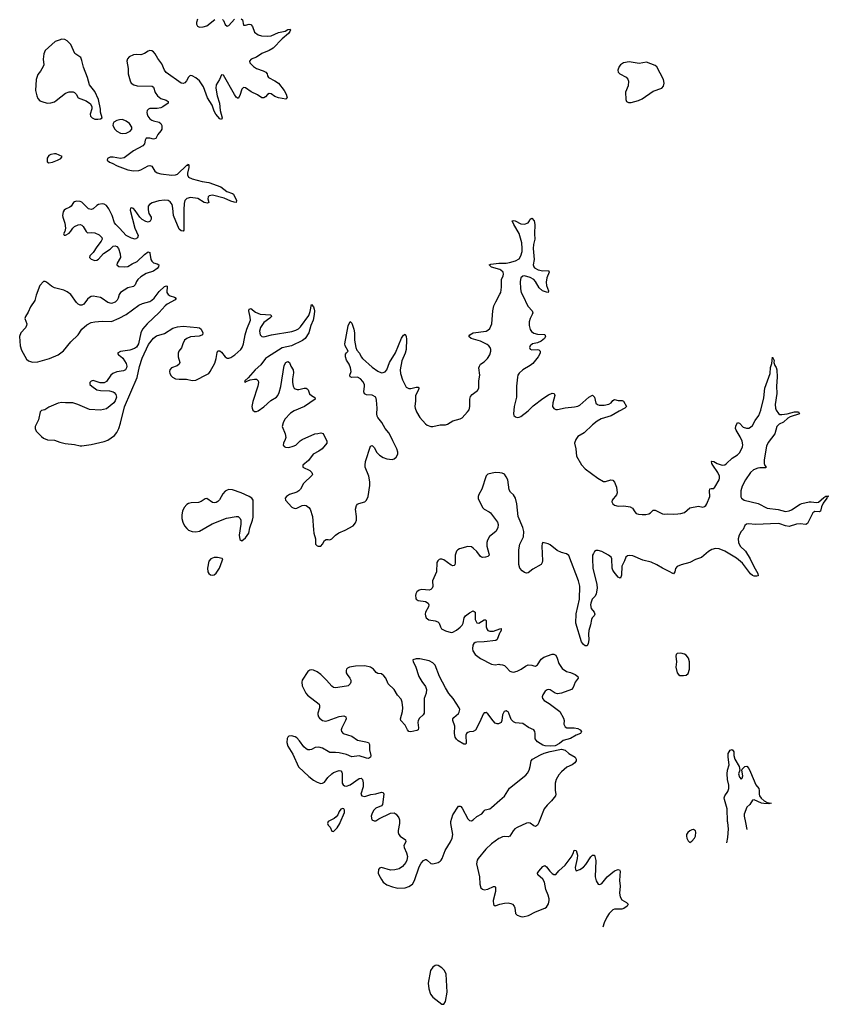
# Model space of a CAD drawing. Header units: inches. Extents: x 1384771 to 1534001, y 461348 to 645899.
# Tile 1 of 105: x 1384771 to 1393577, y 478021 to 488740. Entities that reach past the tile are written whole.
import ezdxf

# ---------------------------------------------------------------- set-up
doc = ezdxf.new("R2010")
doc.units = ezdxf.units.IN
doc.header["$MEASUREMENT"] = 0
for name, color, linetype in [('B3487', 7, 'Continuous'), ('B3488', 7, 'Continuous'), ('B3497', 7, 'Continuous'), ('B3498', 7, 'Continuous')]:
    doc.layers.add(name, color=color, linetype=linetype)

msp = doc.modelspace()

# ---------------------------------------------------------------- linework, layer by layer
at = {"layer": 'B3487', "color": 6, "elevation": 600}
for points in [[(1388126, 480000), (1388122, 479990), (1388131, 479970), (1388151, 479950), (1388170, 479905), (1388190, 479902), (1388230, 479944), (1388259, 479990), (1388263, 480000)], [(1388908, 480000), (1388908, 479990), (1388893, 479913), (1388893, 479890), (1388901, 479870), (1388916, 479850), (1388972, 479810), (1388975, 479790), (1388954, 479750), (1388957, 479730), (1388985, 479670), (1388994, 479630), (1388989, 479591), (1388976, 479564), (1388939, 479521), (1388903, 479497), (1388856, 479484), (1388810, 479482), (1388710, 479510), (1388690, 479505), (1388678, 479490), (1388677, 479450), (1388684, 479430), (1388710, 479379), (1388730, 479352), (1388770, 479321), (1388830, 479299), (1388890, 479286), (1388970, 479289), (1389010, 479302), (1389048, 479330), (1389072, 479368), (1389122, 479518), (1389144, 479556), (1389170, 479587), (1389190, 479598), (1389197, 479597), (1389210, 479592), (1389250, 479555), (1389270, 479552), (1389330, 479566), (1389350, 479578), (1389361, 479590), (1389372, 479610), (1389404, 479696), (1389464, 479790), (1389482, 479830), (1389489, 479870), (1389468, 479990), (1389468, 480000)], [(1390000, 479830), (1389990, 479825), (1389910, 479767), (1389849, 479710), (1389766, 479610), (1389755, 479590), (1389747, 479550), (1389777, 479410), (1389782, 479330), (1389793, 479290), (1389810, 479273), (1389830, 479268), (1389870, 479276), (1389930, 479305), (1389950, 479304), (1389954, 479294), (1389954, 479250), (1389926, 479150), (1389930, 479108), (1389950, 479095), (1390000, 479110)]]:
    msp.add_lwpolyline(points, dxfattribs=at)
msp.add_lwpolyline([(1389310, 478447), (1389296, 478444), (1389270, 478426), (1389245, 478390), (1389220, 478250), (1389228, 478188), (1389247, 478130), (1389270, 478100), (1389370, 478024), (1389390, 478021), (1389410, 478051), (1389427, 478153), (1389417, 478350), (1389399, 478390), (1389370, 478420), (1389330, 478443)], close=True, dxfattribs=at)
at = {"layer": 'B3488', "color": 6, "elevation": 600}
for points in [[(1387184, 488750), (1387197, 488737), (1387210, 488681), (1387230, 488680), (1387270, 488691), (1387290, 488688), (1387305, 488665), (1387330, 488604), (1387370, 488576), (1387403, 488563), (1387470, 488561), (1387510, 488566), (1387590, 488601), (1387663, 488617), (1387690, 488632), (1387717, 488637), (1387722, 488630), (1387715, 488610), (1387698, 488590), (1387630, 488531), (1387532, 488430), (1387490, 488405), (1387410, 488373), (1387350, 488331), (1387292, 488310), (1387275, 488290), (1387278, 488270), (1387316, 488230), (1387350, 488210), (1387424, 488184), (1387453, 488170), (1387467, 488150), (1387470, 488130), (1387482, 488110), (1387550, 488076), (1387590, 488049), (1387653, 487970), (1387675, 487930), (1387686, 487890), (1387670, 487876), (1387590, 487889), (1387550, 487905), (1387510, 487933), (1387490, 487938), (1387470, 487927), (1387450, 487902), (1387432, 487888), (1387410, 487890), (1387361, 487921), (1387293, 487953), (1387230, 488000), (1387210, 488003), (1387190, 487985), (1387170, 487916), (1387150, 487882), (1387130, 487896), (1387110, 487927), (1386990, 488135), (1386970, 488139), (1386949, 488090), (1386912, 488030), (1386906, 487994), (1386921, 487910), (1386946, 487830), (1386953, 487750), (1386975, 487670), (1386970, 487654), (1386950, 487660), (1386907, 487710), (1386890, 487743), (1386867, 487810), (1386816, 487890), (1386772, 488010), (1386730, 488076), (1386690, 488107), (1386650, 488128), (1386629, 488131), (1386610, 488116), (1386587, 488073), (1386570, 488053), (1386550, 488045), (1386530, 488049), (1386366, 488166), (1386349, 488190), (1386319, 488259), (1386276, 488316), (1386247, 488370), (1386230, 488390), (1386210, 488401), (1386190, 488404), (1386170, 488398), (1386130, 488373), (1386090, 488359), (1386042, 488362), (1386010, 488357), (1385965, 488335), (1385945, 488315), (1385938, 488290), (1385953, 488210), (1385954, 488150), (1385973, 488073), (1385986, 488050), (1386016, 488030), (1386050, 488021), (1386215, 488015), (1386230, 488004), (1386248, 487948), (1386273, 487910), (1386310, 487882), (1386365, 487865), (1386389, 487850), (1386387, 487830), (1386332, 487790), (1386310, 487780), (1386270, 487772), (1386188, 487772), (1386174, 487766), (1386159, 487750), (1386155, 487730), (1386159, 487710), (1386167, 487690), (1386190, 487660), (1386210, 487646), (1386230, 487638), (1386290, 487624), (1386308, 487610), (1386319, 487590), (1386320, 487550), (1386309, 487530), (1386275, 487490), (1386255, 487445), (1386230, 487440), (1386189, 487451), (1386149, 487451), (1386137, 487430), (1386129, 487390), (1386113, 487367), (1386010, 487314), (1385910, 487238), (1385870, 487228), (1385790, 487243), (1385757, 487243), (1385728, 487230), (1385725, 487210), (1385751, 487190), (1385780, 487180), (1385834, 487150), (1385950, 487105), (1386010, 487096), (1386070, 487098), (1386090, 487104), (1386170, 487150), (1386190, 487154), (1386210, 487145), (1386245, 487090), (1386270, 487072), (1386310, 487062), (1386430, 487047), (1386470, 487050), (1386490, 487058), (1386590, 487155), (1386602, 487158), (1386610, 487166), (1386614, 487154), (1386612, 487132), (1386600, 487070), (1386600, 487050), (1386610, 487027), (1386650, 487006), (1386759, 486979), (1386830, 486968), (1386962, 486922), (1387028, 486868), (1387089, 486849), (1387100, 486840), (1387131, 486770), (1387129, 486751), (1387108, 486752), (1387070, 486763), (1386998, 486798), (1386870, 486831), (1386836, 486824), (1386823, 486810), (1386821, 486790), (1386830, 486750), (1386817, 486743), (1386782, 486750), (1386710, 486795), (1386630, 486803), (1386590, 486793), (1386569, 486771), (1386562, 486738), (1386558, 486670), (1386560, 486470), (1386558, 486450), (1386550, 486439), (1386530, 486440), (1386510, 486461), (1386447, 486610), (1386441, 486690), (1386431, 486730), (1386410, 486757), (1386390, 486770), (1386350, 486774), (1386287, 486767), (1386213, 486747), (1386184, 486730), (1386172, 486710), (1386170, 486670), (1386179, 486630), (1386203, 486590), (1386205, 486570), (1386194, 486546), (1386170, 486537), (1386144, 486544), (1386106, 486566), (1386080, 486590), (1386030, 486663), (1386010, 486683), (1385990, 486693), (1385978, 486690), (1385974, 486666), (1386025, 486470), (1386062, 486390), (1386056, 486364), (1386030, 486352), (1385990, 486362), (1385930, 486392), (1385860, 486470), (1385817, 486510), (1385804, 486530), (1385780, 486610), (1385742, 486682), (1385716, 486716), (1385691, 486731), (1385670, 486734), (1385630, 486728), (1385610, 486716), (1385570, 486680), (1385550, 486673), (1385522, 486682), (1385450, 486752), (1385430, 486760), (1385390, 486765), (1385370, 486759), (1385358, 486750), (1385331, 486710), (1385319, 486701), (1385270, 486677), (1385255, 486665), (1385246, 486650), (1385238, 486610), (1385240, 486590), (1385264, 486524), (1385272, 486470), (1385264, 486436), (1385249, 486410), (1385255, 486395), (1385270, 486394), (1385310, 486416), (1385330, 486438), (1385350, 486470), (1385370, 486489), (1385410, 486507), (1385430, 486511), (1385450, 486504), (1385463, 486490), (1385495, 486435), (1385510, 486420), (1385555, 486425), (1385590, 486420), (1385637, 486397), (1385665, 486370), (1385668, 486350), (1385659, 486330), (1385610, 486269), (1385573, 486207), (1385537, 486170), (1385533, 486150), (1385550, 486134), (1385590, 486119), (1385610, 486122), (1385630, 486132), (1385684, 486196), (1385758, 486242), (1385790, 486274), (1385810, 486279), (1385830, 486272), (1385847, 486250), (1385865, 486190), (1385868, 486150), (1385833, 486090), (1385831, 486071), (1385850, 486055), (1385910, 486050), (1385950, 486055), (1385997, 486083), (1386052, 486108), (1386130, 486183), (1386170, 486214), (1386187, 486207), (1386190, 486200), (1386200, 486130), (1386210, 486110), (1386230, 486095), (1386270, 486081), (1386287, 486070), (1386284, 486050), (1386268, 486030), (1386230, 486003), (1386150, 485978), (1386090, 485940), (1386059, 485910), (1386045, 485890), (1386028, 485852), (1386010, 485834), (1385950, 485822), (1385868, 485772), (1385855, 485750), (1385845, 485710), (1385833, 485687), (1385810, 485665), (1385770, 485651), (1385730, 485663), (1385670, 485706), (1385650, 485715), (1385571, 485729), (1385550, 485726), (1385530, 485717), (1385510, 485699), (1385470, 485645), (1385450, 485633), (1385430, 485633), (1385410, 485643), (1385390, 485662), (1385330, 485748), (1385290, 485779), (1385254, 485794), (1385150, 485821), (1385118, 485838), (1385063, 485883), (1385050, 485890), (1385030, 485890), (1384990, 485847), (1384950, 485743), (1384936, 485684), (1384890, 485615), (1384863, 485557), (1384833, 485510), (1384828, 485488), (1384850, 485430), (1384847, 485410), (1384834, 485386), (1384785, 485330), (1384771, 485290), (1384778, 485190), (1384790, 485142), (1384846, 485046), (1384866, 485026), (1384912, 485012), (1384970, 485016), (1385096, 485050), (1385190, 485090), (1385250, 485134), (1385328, 485232), (1385408, 485310), (1385450, 485370), (1385502, 485418), (1385550, 485442), (1385590, 485452), (1385670, 485457), (1385770, 485455), (1385855, 485490), (1385930, 485530), (1386070, 485631), (1386110, 485649), (1386190, 485673), (1386210, 485685), (1386235, 485710), (1386290, 485780), (1386350, 485837), (1386370, 485844), (1386378, 485838), (1386375, 485770), (1386387, 485747), (1386410, 485733), (1386459, 485719), (1386475, 485710), (1386466, 485690), (1386377, 485643), (1386355, 485625), (1386290, 485553), (1386160, 485430), (1386109, 485370), (1386091, 485330), (1386065, 485210), (1386044, 485176), (1386021, 485159), (1385970, 485141), (1385870, 485127), (1385838, 485110), (1385846, 485090), (1385870, 485076), (1385894, 485054), (1385930, 484998), (1385937, 484970), (1385935, 484950), (1385923, 484930), (1385903, 484917), (1385830, 484908), (1385787, 484890), (1385764, 484870), (1385717, 484803), (1385690, 484786), (1385647, 484787), (1385570, 484811), (1385550, 484806), (1385534, 484790), (1385536, 484770), (1385556, 484750), (1385613, 484710), (1385650, 484702), (1385750, 484698), (1385789, 484689), (1385801, 484681), (1385820, 484660), (1385825, 484630), (1385812, 484590), (1385795, 484570), (1385716, 484504), (1385650, 484489), (1385530, 484495), (1385403, 484550), (1385350, 484568), (1385270, 484568), (1385230, 484574), (1385190, 484565), (1385090, 484522), (1385047, 484493), (1385010, 484487), (1384994, 484470), (1384975, 484385), (1384939, 484310), (1384939, 484290), (1384950, 484260), (1385010, 484201), (1385030, 484186), (1385074, 484166), (1385150, 484164), (1385210, 484140), (1385265, 484125), (1385370, 484115), (1385430, 484102), (1385450, 484102), (1385550, 484114), (1385690, 484147), (1385730, 484164), (1385805, 484215), (1385830, 484247), (1385850, 484289), (1385870, 484349), (1385914, 484526), (1386050, 484844), (1386075, 484965), (1386105, 485055), (1386176, 485204), (1386227, 485273), (1386262, 485298), (1386350, 485324), (1386438, 485382), (1386490, 485398), (1386550, 485403), (1386705, 485390), (1386730, 485384), (1386747, 485370), (1386767, 485330), (1386764, 485310), (1386756, 485304), (1386726, 485294), (1386630, 485286), (1386590, 485270), (1386568, 485250), (1386548, 485212), (1386533, 485167), (1386506, 485130), (1386496, 485110), (1386497, 485070), (1386514, 485010), (1386509, 484990), (1386488, 484972), (1386426, 484950), (1386407, 484930), (1386404, 484910), (1386406, 484890), (1386422, 484862), (1386434, 484850), (1386470, 484832), (1386510, 484827), (1386588, 484828), (1386650, 484814), (1386690, 484817), (1386810, 484878), (1386830, 484890), (1386847, 484910), (1386898, 485002), (1386911, 485051), (1386922, 485118), (1386930, 485135), (1386950, 485134), (1386970, 485119), (1387010, 485070), (1387030, 485055), (1387050, 485055), (1387070, 485061), (1387114, 485090), (1387180, 485150), (1387193, 485170), (1387207, 485213), (1387226, 485310), (1387244, 485370), (1387284, 485470), (1387283, 485503), (1387268, 485570), (1387270, 485590), (1387290, 485597), (1387338, 485557), (1387390, 485533), (1387507, 485527), (1387512, 485510), (1387497, 485490), (1387430, 485445), (1387393, 485390), (1387384, 485350), (1387390, 485310), (1387410, 485291), (1387430, 485288), (1387512, 485308), (1387734, 485346), (1387780, 485360), (1387807, 485373), (1387830, 485395), (1387919, 485521), (1387934, 485565), (1387950, 485639), (1387970, 485615), (1387978, 485590), (1387982, 485570), (1387979, 485530), (1387966, 485470), (1387942, 485410), (1387921, 485330), (1387881, 485270), (1387852, 485248), (1387730, 485189), (1387630, 485167), (1387470, 485068), (1387449, 485051), (1387399, 484981), (1387337, 484930), (1387260, 484840), (1387222, 484810), (1387221, 484801), (1387230, 484795), (1387238, 484802), (1387282, 484818), (1387330, 484828), (1387350, 484827), (1387368, 484810), (1387371, 484790), (1387364, 484750), (1387310, 484584), (1387301, 484530), (1387302, 484510), (1387310, 484488), (1387330, 484476), (1387350, 484475), (1387370, 484482), (1387430, 484526), (1387506, 484594), (1387567, 484630), (1387583, 484650), (1387597, 484683), (1387614, 484746), (1387650, 484974), (1387670, 485009), (1387690, 485019), (1387708, 485008), (1387725, 484970), (1387751, 484930), (1387754, 484894), (1387744, 484830), (1387743, 484790), (1387750, 484750), (1387762, 484730), (1387770, 484721), (1387793, 484713), (1387810, 484713), (1387870, 484727), (1387890, 484728), (1387903, 484723), (1387912, 484712), (1387928, 484668), (1387950, 484648), (1387987, 484627), (1387991, 484610), (1387872, 484528), (1387759, 484481), (1387722, 484458), (1387660, 484390), (1387639, 484350), (1387631, 484310), (1387663, 484230), (1387669, 484191), (1387664, 484170), (1387644, 484130), (1387641, 484110), (1387653, 484093), (1387666, 484086), (1387704, 484084), (1387750, 484096), (1387777, 484110), (1387825, 484155), (1387849, 484171), (1387986, 484230), (1388018, 484237), (1388050, 484242), (1388075, 484235), (1388118, 484150), (1388117, 484130), (1388066, 484070), (1388030, 484043), (1387968, 484010), (1387917, 483943), (1387856, 483890), (1387856, 483870), (1387930, 483832), (1387953, 483810), (1387962, 483790), (1387957, 483783), (1387861, 483690), (1387829, 483631), (1387810, 483612), (1387790, 483598), (1387710, 483573), (1387678, 483550), (1387664, 483530), (1387667, 483510), (1387735, 483435), (1387750, 483425), (1387770, 483418), (1387790, 483421), (1387849, 483451), (1387870, 483455), (1387890, 483450), (1387920, 483430), (1387933, 483410), (1387960, 483330), (1387970, 483185), (1387975, 483150), (1387993, 483090), (1387994, 483030), (1388010, 483014), (1388021, 483010), (1388050, 483010), (1388069, 483031), (1388092, 483070), (1388110, 483081), (1388130, 483082), (1388150, 483076), (1388170, 483089), (1388210, 483130), (1388246, 483154), (1388316, 483184), (1388402, 483230), (1388430, 483263), (1388438, 483290), (1388440, 483330), (1388430, 483410), (1388441, 483450), (1388450, 483465), (1388466, 483474), (1388530, 483491), (1388549, 483511), (1388565, 483550), (1388586, 483670), (1388585, 483710), (1388573, 483770), (1388535, 483870), (1388532, 483890), (1388539, 483930), (1388590, 484098), (1388610, 484105), (1388630, 484082), (1388662, 484030), (1388690, 484000), (1388730, 483975), (1388770, 483960), (1388827, 483953), (1388850, 483961), (1388870, 483976), (1388889, 484010), (1388889, 484031), (1388879, 484070), (1388834, 484154), (1388811, 484210), (1388790, 484244), (1388751, 484290), (1388715, 484355), (1388672, 484410), (1388665, 484425), (1388661, 484450), (1388663, 484510), (1388658, 484598), (1388649, 484629), (1388610, 484653), (1388550, 484655), (1388527, 484667), (1388519, 484690), (1388528, 484750), (1388525, 484770), (1388510, 484801), (1388484, 484830), (1388450, 484850), (1388390, 484845), (1388371, 484851), (1388368, 484870), (1388380, 484910), (1388375, 484950), (1388358, 484990), (1388330, 485033), (1388319, 485070), (1388321, 485099), (1388330, 485115), (1388347, 485130), (1388316, 485190), (1388311, 485210), (1388350, 485408), (1388370, 485454), (1388390, 485437), (1388412, 485372), (1388417, 485330), (1388416, 485250), (1388433, 485173), (1388444, 485144), (1388472, 485110), (1388489, 485070), (1388504, 485050), (1388610, 484958), (1388670, 484915), (1388710, 484897), (1388730, 484898), (1388750, 484907), (1388770, 484928), (1388799, 485010), (1388865, 485115), (1388930, 485273), (1388950, 485304), (1388970, 485315), (1388980, 485290), (1388984, 485264), (1388981, 485150), (1388970, 485111), (1388934, 485026), (1388915, 484930), (1388918, 484890), (1388940, 484820), (1388981, 484741), (1389010, 484725), (1389030, 484725), (1389090, 484740), (1389110, 484739), (1389118, 484730), (1389114, 484710), (1389081, 484650), (1389083, 484590), (1389075, 484530), (1389077, 484510), (1389091, 484470), (1389129, 484410), (1389190, 484342), (1389210, 484327), (1389250, 484310), (1389270, 484310), (1389350, 484328), (1389410, 484329), (1389430, 484336), (1389490, 484373), (1389570, 484396), (1389590, 484407), (1389649, 484470), (1389666, 484494), (1389674, 484530), (1389673, 484610), (1389682, 484638), (1389699, 484661), (1389756, 484704), (1389771, 484729), (1389772, 484810), (1389782, 484870), (1389771, 484950), (1389777, 484970), (1389791, 484989), (1389830, 485015), (1389866, 485050), (1389892, 485090), (1389903, 485130), (1389903, 485150), (1389895, 485170), (1389880, 485190), (1389863, 485203), (1389790, 485242), (1389688, 485268), (1389663, 485290), (1389672, 485310), (1389710, 485330), (1389850, 485351), (1389870, 485360), (1389890, 485377), (1389913, 485430), (1389925, 485570), (1389936, 485624), (1389955, 485670), (1390000, 485751)], [(1386707, 488747), (1386697, 488710), (1386697, 488690), (1386707, 488670), (1386730, 488659), (1386770, 488662), (1386810, 488674), (1386897, 488743)], [(1386981, 488741), (1386992, 488730), (1387010, 488686), (1387030, 488669), (1387050, 488676), (1387110, 488747)], [(1390000, 486019), (1389910, 486047), (1389883, 486070), (1389902, 486078), (1389989, 486090), (1390000, 486090)], [(1390000, 483807), (1389950, 483810), (1389870, 483793), (1389850, 483775), (1389804, 483630), (1389770, 483570), (1389765, 483550), (1389766, 483526), (1389811, 483431), (1389831, 483411), (1389884, 483384), (1389900, 483370), (1389974, 483270), (1389983, 483243), (1389978, 483210), (1389955, 483170), (1389887, 483113), (1389866, 483074), (1389860, 483050), (1389860, 483010), (1389882, 482930), (1389883, 482910), (1389870, 482898), (1389845, 482890), (1389810, 482886), (1389799, 482890), (1389790, 482895), (1389749, 482950), (1389710, 482988), (1389690, 483000), (1389650, 483005), (1389560, 482980), (1389543, 482970), (1389527, 482953), (1389512, 482910), (1389513, 482827), (1389510, 482805), (1389503, 482797), (1389490, 482794), (1389470, 482802), (1389390, 482859), (1389370, 482868), (1389350, 482869), (1389338, 482862), (1389324, 482850), (1389315, 482830), (1389312, 482730), (1389266, 482630), (1389269, 482570), (1389265, 482550), (1389250, 482536), (1389230, 482530), (1389150, 482537), (1389122, 482530), (1389098, 482510), (1389086, 482490), (1389081, 482470), (1389084, 482444), (1389090, 482430), (1389110, 482417), (1389190, 482405), (1389219, 482390), (1389228, 482370), (1389225, 482350), (1389190, 482290), (1389186, 482270), (1389189, 482249), (1389199, 482230), (1389227, 482207), (1389296, 482196), (1389325, 482185), (1389339, 482170), (1389353, 482130), (1389366, 482110), (1389410, 482086), (1389470, 482070), (1389490, 482073), (1389530, 482094), (1389570, 482127), (1389590, 482150), (1389600, 482170), (1389612, 482228), (1389627, 482250), (1389670, 482283), (1389710, 482303), (1389731, 482290), (1389731, 482210), (1389750, 482175), (1389770, 482172), (1389830, 482206), (1389845, 482205), (1389850, 482199), (1389853, 482130), (1389859, 482110), (1389871, 482091), (1389890, 482083), (1389930, 482085), (1390000, 482109)], [(1390000, 482067), (1389997, 482063), (1389970, 481994), (1389957, 481983), (1389830, 481967), (1389750, 481965), (1389730, 481959), (1389717, 481950), (1389707, 481930), (1389702, 481890), (1389706, 481870), (1389731, 481831), (1389790, 481787), (1389910, 481723), (1389950, 481718), (1389990, 481723), (1390000, 481722)], [(1390000, 481082), (1389987, 481073), (1389970, 481073), (1389950, 481083), (1389927, 481107), (1389870, 481182), (1389850, 481197), (1389844, 481196), (1389830, 481195), (1389820, 481180), (1389784, 481096), (1389736, 481004), (1389710, 480991), (1389670, 480988), (1389650, 480980), (1389639, 480970), (1389631, 480950), (1389635, 480865), (1389630, 480853), (1389610, 480854), (1389548, 480890), (1389527, 480907), (1389515, 480930), (1389507, 480970), (1389509, 481050), (1389487, 481110), (1389490, 481130), (1389498, 481142), (1389550, 481187), (1389559, 481201), (1389565, 481230), (1389558, 481250), (1389491, 481350), (1389445, 481405), (1389408, 481468), (1389342, 481590), (1389295, 481715), (1389270, 481739), (1389230, 481759), (1389130, 481784), (1389090, 481783), (1389052, 481770), (1389057, 481750), (1389082, 481702), (1389118, 481590), (1389150, 481535), (1389190, 481480), (1389201, 481450), (1389198, 481410), (1389178, 481350), (1389178, 481210), (1389175, 481190), (1389166, 481174), (1389125, 481135), (1389110, 481110), (1389108, 481090), (1389116, 481030), (1389111, 481010), (1389098, 481002), (1389030, 480986), (1389010, 480990), (1388994, 481010), (1388970, 481059), (1388922, 481110), (1388919, 481130), (1388941, 481210), (1388945, 481250), (1388937, 481310), (1388924, 481344), (1388887, 481387), (1388850, 481450), (1388785, 481510), (1388759, 481570), (1388738, 481598), (1388710, 481618), (1388670, 481623), (1388652, 481632), (1388623, 481670), (1388592, 481692), (1388530, 481707), (1388430, 481702), (1388364, 481690), (1388341, 481679), (1388331, 481670), (1388326, 481654), (1388327, 481630), (1388337, 481610), (1388368, 481570), (1388376, 481550), (1388376, 481530), (1388369, 481510), (1388361, 481499), (1388350, 481490), (1388330, 481483), (1388210, 481467), (1388190, 481471), (1388170, 481484), (1388112, 481550), (1388052, 481610), (1388010, 481642), (1387970, 481659), (1387950, 481662), (1387930, 481658), (1387910, 481644), (1387848, 481550), (1387843, 481530), (1387848, 481490), (1387887, 481407), (1387906, 481386), (1388031, 481290), (1388036, 481270), (1388035, 481250), (1388017, 481190), (1388017, 481177), (1388024, 481150), (1388036, 481136), (1388070, 481110), (1388105, 481105), (1388130, 481110), (1388250, 481156), (1388300, 481160), (1388325, 481150), (1388327, 481130), (1388321, 481110), (1388278, 481030), (1388274, 481010), (1388277, 480990), (1388295, 480970), (1388390, 480939), (1388450, 480895), (1388540, 480880), (1388571, 480870), (1388582, 480850), (1388580, 480790), (1388596, 480730), (1388593, 480710), (1388570, 480699), (1388550, 480701), (1388470, 480726), (1388390, 480717), (1388330, 480739), (1388250, 480759), (1388210, 480764), (1388150, 480764), (1388130, 480772), (1388070, 480810), (1388030, 480819), (1387990, 480816), (1387950, 480796), (1387930, 480791), (1387910, 480792), (1387890, 480801), (1387865, 480825), (1387820, 480890), (1387790, 480921), (1387770, 480933), (1387730, 480945), (1387701, 480939), (1387690, 480930), (1387684, 480916), (1387681, 480870), (1387693, 480830), (1387746, 480746), (1387808, 480608), (1387920, 480500), (1387970, 480460), (1388010, 480438), (1388050, 480426), (1388070, 480427), (1388090, 480441), (1388126, 480490), (1388169, 480531), (1388190, 480544), (1388250, 480568), (1388270, 480562), (1388278, 480550), (1388282, 480530), (1388285, 480430), (1388295, 480410), (1388310, 480399), (1388330, 480396), (1388370, 480410), (1388470, 480478), (1388490, 480482), (1388505, 480470), (1388513, 480433), (1388513, 480410), (1388511, 480389), (1388488, 480310), (1388498, 480290), (1388530, 480285), (1388594, 480306), (1388650, 480313), (1388710, 480330), (1388730, 480327), (1388738, 480310), (1388722, 480198), (1388710, 480182), (1388650, 480155), (1388625, 480130), (1388605, 480090), (1388600, 480070), (1388608, 480030), (1388630, 480017), (1388650, 480020), (1388681, 480039), (1388810, 480101), (1388850, 480104), (1388871, 480091), (1388902, 480050), (1388909, 480029), (1388908, 480000)], [(1389468, 480000), (1389468, 480012), (1389490, 480084), (1389550, 480177), (1389570, 480179), (1389575, 480174), (1389590, 480157), (1389650, 480040), (1389670, 480021), (1389690, 480018), (1389710, 480030), (1389750, 480066), (1389805, 480095), (1389830, 480129), (1389842, 480138), (1389890, 480149), (1389910, 480162), (1390000, 480243)], [(1388263, 480000), (1388308, 480110), (1388310, 480134), (1388303, 480150), (1388290, 480154), (1388270, 480145), (1388250, 480121), (1388236, 480084), (1388217, 480063), (1388196, 480044), (1388130, 480010), (1388126, 480000)]]:
    msp.add_lwpolyline(points, dxfattribs=at)
for points in [[(1385230, 488527), (1385201, 488519), (1385159, 488501), (1385050, 488405), (1385033, 488370), (1385027, 488310), (1385034, 488250), (1385029, 488230), (1384999, 488181), (1384970, 488145), (1384952, 488088), (1384945, 487970), (1384959, 487910), (1384970, 487884), (1384990, 487858), (1385012, 487848), (1385070, 487833), (1385110, 487835), (1385150, 487847), (1385170, 487859), (1385270, 487942), (1385310, 487956), (1385354, 487954), (1385370, 487946), (1385387, 487930), (1385410, 487890), (1385496, 487856), (1385544, 487824), (1385558, 487790), (1385558, 487770), (1385540, 487710), (1385543, 487690), (1385550, 487681), (1385562, 487670), (1385590, 487659), (1385623, 487657), (1385650, 487662), (1385669, 487670), (1385652, 487732), (1385653, 487767), (1385630, 487870), (1385590, 487957), (1385530, 488030), (1385509, 488110), (1385465, 488225), (1385450, 488296), (1385437, 488330), (1385373, 488373), (1385330, 488470), (1385290, 488510), (1385263, 488523)], [(1385890, 487652), (1385858, 487650), (1385830, 487642), (1385797, 487623), (1385788, 487610), (1385785, 487590), (1385808, 487550), (1385830, 487528), (1385870, 487504), (1385890, 487500), (1385930, 487505), (1385973, 487527), (1385991, 487550), (1385991, 487570), (1385969, 487610), (1385930, 487636)], [(1385150, 487280), (1385110, 487273), (1385090, 487261), (1385070, 487232), (1385070, 487194), (1385090, 487182), (1385130, 487190), (1385183, 487210), (1385218, 487230), (1385233, 487250), (1385170, 487278)], [(1387050, 483625), (1387030, 483620), (1387010, 483608), (1386983, 483577), (1386947, 483513), (1386930, 483495), (1386910, 483484), (1386890, 483480), (1386870, 483483), (1386810, 483529), (1386790, 483525), (1386746, 483494), (1386717, 483483), (1386640, 483480), (1386610, 483473), (1386590, 483462), (1386564, 483430), (1386544, 483390), (1386536, 483350), (1386538, 483310), (1386548, 483270), (1386568, 483230), (1386590, 483202), (1386610, 483183), (1386650, 483168), (1386690, 483165), (1386730, 483173), (1386869, 483251), (1387025, 483315), (1387130, 483333), (1387150, 483330), (1387171, 483311), (1387179, 483290), (1387181, 483250), (1387163, 483130), (1387170, 483082), (1387190, 483067), (1387230, 483101), (1387268, 483150), (1387278, 483210), (1387307, 483290), (1387314, 483326), (1387314, 483510), (1387299, 483530), (1387270, 483550), (1387185, 483590), (1387090, 483621)], [(1386927, 482887), (1386890, 482885), (1386852, 482870), (1386830, 482845), (1386815, 482770), (1386822, 482730), (1386832, 482712), (1386850, 482698), (1386870, 482693), (1386890, 482697), (1386910, 482713), (1386946, 482770), (1386978, 482850), (1386982, 482870), (1386976, 482876)]]:
    msp.add_lwpolyline(points, close=True, dxfattribs=at)
at = {"layer": 'B3497', "color": 6, "elevation": 600}
for points in [[(1390424, 480000), (1390409, 479971), (1390390, 479958), (1390370, 479964), (1390330, 479994), (1390310, 479998), (1390290, 479992), (1390190, 479946), (1390164, 479930), (1390144, 479910), (1390110, 479850), (1390090, 479843), (1390050, 479847), (1390030, 479844), (1390000, 479830)], [(1392474, 479779), (1392483, 479837), (1392491, 479930), (1392482, 480000)], [(1392675, 480000), (1392690, 479925)], [(1390000, 479110), (1390050, 479124), (1390090, 479125), (1390119, 479119), (1390137, 479110), (1390156, 479090), (1390164, 479070), (1390172, 479010), (1390189, 478990), (1390230, 478976), (1390250, 478975), (1390313, 478987), (1390390, 479029), (1390492, 479068), (1390510, 479078), (1390530, 479116), (1390537, 479150), (1390536, 479170), (1390526, 479210), (1390501, 479270), (1390487, 479350), (1390470, 479383), (1390414, 479430), (1390411, 479450), (1390425, 479470), (1390470, 479520), (1390490, 479532), (1390510, 479519), (1390546, 479470), (1390570, 479447), (1390590, 479435), (1390610, 479436), (1390644, 479476), (1390710, 479535), (1390778, 479622), (1390798, 479662), (1390810, 479699), (1390830, 479696), (1390846, 479646), (1390844, 479610), (1390822, 479510), (1390823, 479490), (1390830, 479476), (1390870, 479489), (1390910, 479514), (1390937, 479543), (1390990, 479625), (1391010, 479645), (1391030, 479645), (1391046, 479586), (1391039, 479410), (1391050, 479364), (1391070, 479329), (1391090, 479324), (1391110, 479338), (1391170, 479410), (1391250, 479475), (1391290, 479490), (1391305, 479485), (1391312, 479470), (1391302, 479370), (1391309, 479309), (1391304, 479230), (1391309, 479190), (1391330, 479160), (1391378, 479130), (1391396, 479110), (1391387, 479090), (1391350, 479065), (1391330, 479057), (1391250, 479057), (1391229, 479051), (1391190, 479010), (1391164, 478970), (1391136, 478910), (1391121, 478860)]]:
    msp.add_lwpolyline(points, dxfattribs=at)
at = {"layer": 'B3497', "color": 6, "elevation": 700}
msp.add_lwpolyline([(1392110, 479924), (1392090, 479922), (1392069, 479911), (1392047, 479890), (1392034, 479870), (1392032, 479850), (1392037, 479830), (1392050, 479802), (1392070, 479784), (1392090, 479798), (1392120, 479830), (1392132, 479850), (1392135, 479895), (1392130, 479910)], close=True, dxfattribs=at)
at = {"layer": 'B3498', "color": 6, "elevation": 700}
for points in [[(1391410, 488281), (1391348, 488270), (1391314, 488250), (1391301, 488230), (1391284, 488190), (1391288, 488170), (1391307, 488150), (1391375, 488115), (1391393, 488093), (1391403, 488070), (1391399, 488021), (1391370, 487950), (1391371, 487870), (1391381, 487850), (1391400, 487840), (1391430, 487840), (1391470, 487849), (1391510, 487860), (1391550, 487879), (1391670, 487962), (1391766, 487994), (1391783, 488017), (1391788, 488050), (1391781, 488090), (1391710, 488227), (1391690, 488242), (1391597, 488277), (1391516, 488264)], [(1391970, 481843), (1391930, 481839), (1391920, 481830), (1391917, 481810), (1391923, 481750), (1391918, 481690), (1391930, 481630), (1391945, 481610), (1391962, 481602), (1392001, 481599), (1392030, 481605), (1392050, 481624), (1392066, 481670), (1392066, 481750), (1392054, 481790), (1392030, 481823), (1392010, 481834)]]:
    msp.add_lwpolyline(points, close=True, dxfattribs=at)
at = {"layer": 'B3498', "color": 6, "elevation": 600}
for points in [[(1390000, 486090), (1390070, 486091), (1390104, 486096), (1390170, 486114), (1390210, 486138), (1390230, 486170), (1390242, 486218), (1390244, 486250), (1390239, 486310), (1390212, 486412), (1390151, 486510), (1390135, 486550), (1390150, 486555), (1390169, 486551), (1390230, 486519), (1390270, 486515), (1390308, 486530), (1390323, 486550), (1390330, 486570), (1390350, 486578), (1390374, 486550), (1390381, 486510), (1390377, 486410), (1390383, 486350), (1390367, 486293), (1390362, 486250), (1390374, 486130), (1390363, 486070), (1390369, 486050), (1390379, 486039), (1390417, 486017), (1390470, 486007), (1390530, 486009), (1390537, 485990), (1390513, 485930), (1390504, 485884), (1390508, 485848), (1390532, 485788), (1390528, 485772), (1390510, 485773), (1390464, 485790), (1390430, 485821), (1390389, 485889), (1390370, 485910), (1390332, 485932), (1390270, 485950), (1390250, 485949), (1390229, 485930), (1390222, 485890), (1390224, 485810), (1390233, 485770), (1390267, 485710), (1390290, 485650), (1390310, 485619), (1390354, 485570), (1390360, 485550), (1390354, 485530), (1390330, 485486), (1390320, 485450), (1390320, 485410), (1390330, 485367), (1390345, 485345), (1390370, 485329), (1390410, 485318), (1390492, 485312), (1390499, 485290), (1390487, 485270), (1390450, 485240), (1390410, 485223), (1390357, 485210), (1390329, 485190), (1390323, 485170), (1390332, 485152), (1390350, 485146), (1390410, 485150), (1390425, 485145), (1390440, 485130), (1390440, 485110), (1390417, 485070), (1390361, 484999), (1390330, 484975), (1390250, 484930), (1390210, 484892), (1390197, 484870), (1390191, 484850), (1390183, 484750), (1390181, 484630), (1390158, 484530), (1390149, 484450), (1390152, 484432), (1390170, 484417), (1390190, 484410), (1390210, 484413), (1390230, 484422), (1390310, 484482), (1390363, 484537), (1390470, 484617), (1390530, 484657), (1390570, 484675), (1390592, 484672), (1390600, 484650), (1390578, 484570), (1390574, 484530), (1390587, 484507), (1390610, 484495), (1390630, 484496), (1390710, 484515), (1390815, 484525), (1390850, 484533), (1390870, 484545), (1390970, 484630), (1391010, 484651), (1391030, 484630), (1391045, 484565), (1391063, 484550), (1391083, 484543), (1391137, 484543), (1391187, 484553), (1391211, 484569), (1391230, 484595), (1391250, 484607), (1391290, 484594), (1391333, 484593), (1391346, 484586), (1391379, 484530), (1391363, 484510), (1391300, 484480), (1391211, 484429), (1391105, 484395), (1391060, 484370), (1391008, 484330), (1390919, 484241), (1390850, 484201), (1390827, 484170), (1390814, 484130), (1390828, 484070), (1390836, 483990), (1390890, 483895), (1390929, 483849), (1391067, 483750), (1391130, 483713), (1391150, 483711), (1391210, 483732), (1391230, 483728), (1391250, 483704), (1391272, 483650), (1391279, 483590), (1391272, 483568), (1391223, 483510), (1391219, 483490), (1391229, 483470), (1391250, 483454), (1391290, 483444), (1391352, 483448), (1391418, 483437), (1391444, 483424), (1391470, 483382), (1391486, 483366), (1391510, 483357), (1391550, 483352), (1391590, 483353), (1391621, 483359), (1391642, 483370), (1391670, 483401), (1391690, 483402), (1391770, 483361), (1391790, 483357), (1391830, 483362), (1391890, 483356), (1391940, 483360), (1391970, 483364), (1392010, 483377), (1392070, 483426), (1392164, 483444), (1392210, 483433), (1392230, 483439), (1392242, 483450), (1392256, 483470), (1392288, 483550), (1392285, 483610), (1392287, 483633), (1392302, 483638), (1392330, 483638), (1392342, 483650), (1392387, 483730), (1392393, 483750), (1392391, 483770), (1392375, 483810), (1392321, 483890), (1392309, 483910), (1392305, 483930), (1392310, 483935), (1392330, 483931), (1392368, 483908), (1392410, 483893), (1392430, 483891), (1392450, 483895), (1392470, 483909), (1392530, 483968), (1392590, 484002), (1392613, 484030), (1392644, 484090), (1392648, 484112), (1392639, 484150), (1392619, 484199), (1392574, 484270), (1392568, 484290), (1392570, 484314), (1392590, 484354), (1392610, 484349), (1392650, 484303), (1392687, 484293), (1392710, 484294), (1392730, 484303), (1392750, 484321), (1392782, 484378), (1392821, 484430), (1392843, 484490), (1392876, 484624), (1392887, 484730), (1392945, 484890), (1392948, 484952), (1392964, 484996), (1392970, 485065), (1392986, 485030), (1392985, 485010), (1392995, 484975), (1393010, 484955), (1393017, 484930), (1393019, 484850), (1393012, 484750), (1393016, 484670), (1392998, 484550), (1393001, 484510), (1393009, 484489), (1393034, 484454), (1393050, 484443), (1393070, 484441), (1393131, 484449), (1393210, 484472), (1393254, 484470), (1393262, 484450), (1393163, 484417), (1393136, 484404), (1393090, 484360), (1393043, 484337), (1393016, 484310), (1392994, 484230), (1392921, 484139), (1392903, 484097), (1392877, 483950), (1392879, 483910), (1392887, 483887), (1392899, 483870), (1392897, 483863), (1392890, 483860), (1392830, 483863), (1392810, 483859), (1392762, 483838), (1392730, 483810), (1392675, 483730), (1392639, 483661), (1392626, 483610), (1392625, 483545), (1392632, 483530), (1392662, 483510), (1392812, 483472), (1392910, 483424), (1393030, 483409), (1393110, 483386), (1393150, 483394), (1393175, 483405), (1393270, 483465), (1393290, 483473), (1393370, 483490), (1393392, 483492), (1393450, 483483), (1393470, 483488), (1393530, 483540), (1393550, 483552), (1393575, 483555), (1393577, 483550), (1393562, 483538), (1393560, 483530), (1393522, 483478), (1393504, 483436), (1393492, 483388), (1393476, 483384), (1393430, 483385), (1393409, 483371), (1393350, 483256), (1393334, 483246), (1393272, 483252), (1393230, 483250), (1393150, 483222), (1393111, 483229), (1393051, 483251), (1393030, 483255), (1392784, 483244), (1392708, 483252), (1392688, 483250), (1392670, 483235), (1392649, 483191), (1392630, 483169), (1392608, 483130), (1392597, 483090), (1392600, 483050), (1392619, 483010), (1392674, 482954), (1392728, 482870), (1392767, 482787), (1392811, 482710), (1392813, 482687), (1392799, 482681), (1392770, 482682), (1392750, 482690), (1392730, 482708), (1392642, 482822), (1392578, 482878), (1392450, 482955), (1392390, 482979), (1392350, 482985), (1392310, 482972), (1392271, 482949), (1392195, 482885), (1392130, 482864), (1392070, 482830), (1391974, 482806), (1391932, 482788), (1391915, 482765), (1391907, 482730), (1391890, 482709), (1391838, 482738), (1391770, 482768), (1391710, 482805), (1391650, 482835), (1391556, 482856), (1391450, 482902), (1391410, 482907), (1391390, 482902), (1391371, 482889), (1391359, 482850), (1391329, 482790), (1391326, 482694), (1391319, 482670), (1391310, 482661), (1391290, 482671), (1391244, 482724), (1391229, 482749), (1391223, 482770), (1391221, 482870), (1391211, 482890), (1391184, 482910), (1391110, 482949), (1391070, 482961), (1391050, 482962), (1391031, 482949), (1391019, 482930), (1391011, 482909), (1391008, 482870), (1391014, 482770), (1391058, 482590), (1391059, 482550), (1391050, 482490), (1391037, 482463), (1391006, 482430), (1390991, 482390), (1390988, 482370), (1390995, 482330), (1391026, 482290), (1391035, 482270), (1391026, 482250), (1391006, 482230), (1390997, 482210), (1390989, 482151), (1390969, 482090), (1390965, 482050), (1390970, 481990), (1390963, 481950), (1390950, 481922), (1390930, 481923), (1390910, 481940), (1390890, 481969), (1390827, 482170), (1390831, 482271), (1390868, 482430), (1390870, 482574), (1390857, 482630), (1390750, 482906), (1390726, 482926), (1390670, 482940), (1390623, 482963), (1390550, 483023), (1390527, 483033), (1390470, 483047), (1390462, 483038), (1390458, 483010), (1390466, 482850), (1390462, 482830), (1390451, 482810), (1390360, 482760), (1390310, 482717), (1390290, 482714), (1390270, 482721), (1390242, 482742), (1390219, 482770), (1390208, 482808), (1390208, 482970), (1390219, 483030), (1390257, 483110), (1390260, 483170), (1390250, 483211), (1390200, 483330), (1390186, 483470), (1390170, 483531), (1390150, 483566), (1390118, 483598), (1390103, 483623), (1390086, 483730), (1390070, 483765), (1390050, 483793), (1390025, 483805), (1390000, 483807)], [(1390000, 485751), (1390011, 485770), (1390020, 485830), (1390017, 485910), (1390037, 485950), (1390041, 485970), (1390035, 485990), (1390010, 486015), (1390000, 486019)], [(1390000, 482109), (1390013, 482113), (1390013, 482090), (1390000, 482067)], [(1390000, 481722), (1390030, 481717), (1390050, 481709), (1390070, 481693), (1390108, 481648), (1390130, 481639), (1390150, 481638), (1390190, 481648), (1390232, 481668), (1390278, 481702), (1390310, 481716), (1390350, 481714), (1390370, 481705), (1390390, 481704), (1390410, 481718), (1390450, 481779), (1390479, 481801), (1390570, 481832), (1390590, 481832), (1390610, 481821), (1390626, 481790), (1390641, 481730), (1390678, 481678), (1390726, 481646), (1390770, 481635), (1390820, 481610), (1390848, 481590), (1390853, 481570), (1390820, 481530), (1390799, 481470), (1390782, 481450), (1390670, 481407), (1390630, 481401), (1390601, 481410), (1390550, 481445), (1390530, 481450), (1390514, 481446), (1390495, 481430), (1390467, 481390), (1390461, 481370), (1390465, 481350), (1390482, 481330), (1390537, 481297), (1390654, 481210), (1390695, 481135), (1390699, 481110), (1390696, 481070), (1390710, 481042), (1390730, 481032), (1390810, 481032), (1390850, 481025), (1390876, 481010), (1390890, 480990), (1390879, 480970), (1390830, 480952), (1390770, 480916), (1390690, 480892), (1390650, 480862), (1390604, 480836), (1390550, 480830), (1390494, 480834), (1390470, 480843), (1390410, 480878), (1390395, 480895), (1390386, 480910), (1390385, 480970), (1390381, 480990), (1390369, 481009), (1390314, 481034), (1390250, 481077), (1390170, 481087), (1390150, 481095), (1390123, 481123), (1390099, 481190), (1390090, 481204), (1390081, 481210), (1390070, 481216), (1390049, 481210), (1390030, 481172), (1390021, 481110), (1390013, 481090), (1390000, 481082)], [(1390000, 480243), (1390050, 480288), (1390106, 480374), (1390285, 480515), (1390302, 480538), (1390318, 480570), (1390331, 480610), (1390342, 480670), (1390355, 480690), (1390442, 480738), (1390484, 480756), (1390550, 480775), (1390670, 480799), (1390710, 480787), (1390753, 480753), (1390822, 480710), (1390832, 480690), (1390831, 480670), (1390816, 480650), (1390788, 480630), (1390730, 480602), (1390670, 480552), (1390642, 480518), (1390613, 480470), (1390604, 480430), (1390602, 480350), (1390610, 480310), (1390608, 480292), (1390562, 480238), (1390514, 480190), (1390483, 480150), (1390429, 480010), (1390424, 480000)], [(1392482, 480000), (1392480, 480010), (1392475, 480150), (1392446, 480250), (1392444, 480270), (1392451, 480290), (1392483, 480337), (1392495, 480370), (1392494, 480406), (1392481, 480470), (1392477, 480530), (1392479, 480570), (1392496, 480630), (1392485, 480710), (1392488, 480750), (1392510, 480789), (1392530, 480794), (1392547, 480770), (1392548, 480730), (1392558, 480690), (1392607, 480610), (1392612, 480570), (1392601, 480530), (1392610, 480493), (1392630, 480473), (1392638, 480482), (1392646, 480510), (1392635, 480570), (1392638, 480582), (1392669, 480611), (1392690, 480613), (1392710, 480588), (1392730, 480549), (1392787, 480410), (1392819, 480370), (1392824, 480350), (1392823, 480310), (1392829, 480289), (1392845, 480265), (1392878, 480238), (1392910, 480220), (1392954, 480210), (1392930, 480203), (1392874, 480206), (1392850, 480211), (1392770, 480249), (1392750, 480245), (1392722, 480198), (1392690, 480166), (1392662, 480090), (1392661, 480070), (1392675, 480000)]]:
    msp.add_lwpolyline(points, dxfattribs=at)

doc.saveas('drawing.dxf')
